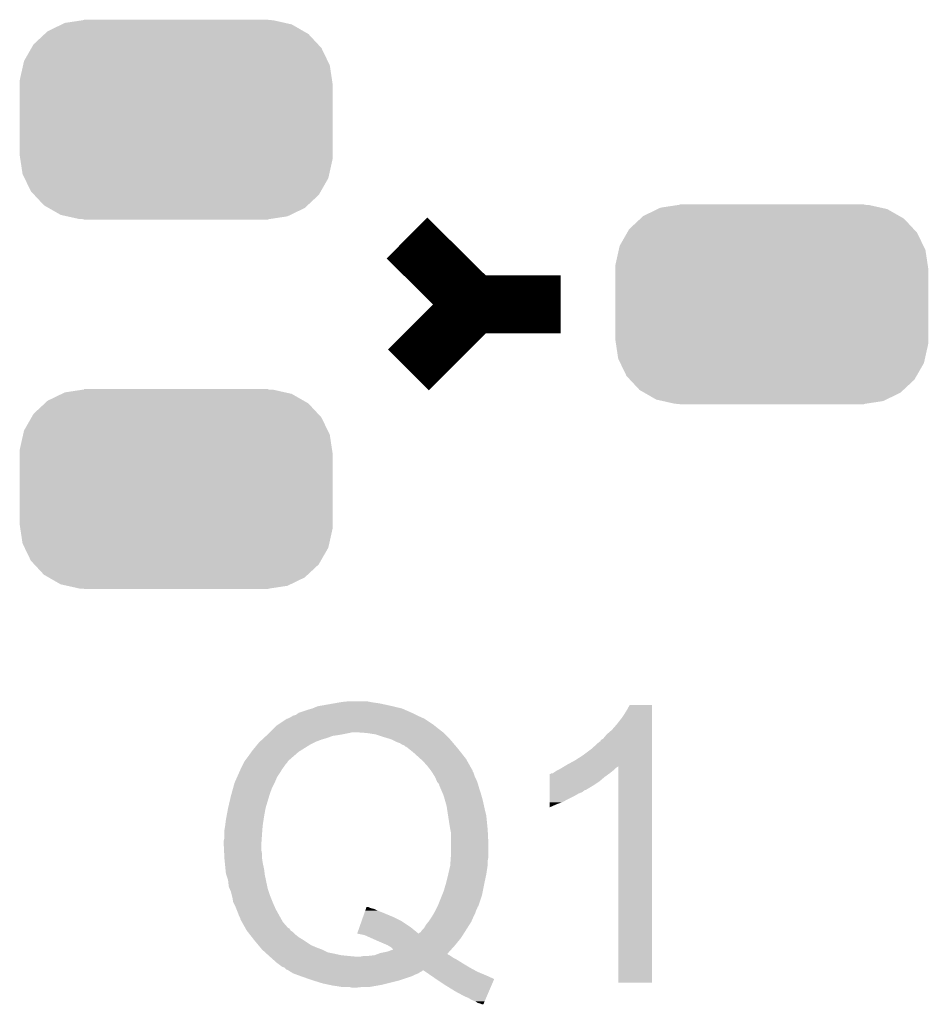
# Model space of a CAD drawing. Extents: x -1.3 to 24.2, y -3.9 to 39.2.
# Tile 5 of 21: x 7.5 to 10.7, y 6.7 to 10.1. Entities that reach past the tile are written whole.
import ezdxf

# ---------------------------------------------------------------- set-up
doc = ezdxf.new("R2010")
doc.units = 0
doc.layers.get('0').update_dxf_attribs({"linetype": 'CONTINUOUS'})
doc.layers.add('GNSS_MAX_3_CLICK_V100_GTO', color=11, linetype='CONTINUOUS')
doc.layers.add('GNSS_MAX_3_CLICK_V100_GTS', color=8, linetype='CONTINUOUS')

# ---------------------------------------------------------------- blocks, each defined once
blk = doc.blocks.new('CUSTOM_64')
for points in [[(-0.391944, 0.340416), (-0.328824, 0.34996), (0.383606, 0.340416), (0.341002, 0.34996)], [(-0.328824, 0.34996), (-0.32512, 0.35052), (0.341002, 0.34996), (0.32512, 0.35052)], [(-0.32512, 0.35052), (-0.32512, 0.35179), (0.32512, 0.35052), (0.32512, 0.35179)], [(-0.452798, 0.31101), (-0.402768, 0.335186), (0.449132, 0.31101), (0.406952, 0.335186)], [(-0.402768, 0.335186), (-0.391944, 0.340416), (0.406952, 0.335186), (0.383606, 0.340416)], [(-0.502238, 0.26493), (-0.462918, 0.301578), (0.499748, 0.26493), (0.465588, 0.301578)], [(-0.462918, 0.301578), (-0.452798, 0.31101), (0.465588, 0.301578), (0.449132, 0.31101)], [(-0.535846, 0.206294), (-0.50957, 0.252138), (0.533824, 0.206294), (0.51167, 0.252138)], [(-0.50957, 0.252138), (-0.502238, 0.26493), (0.51167, 0.252138), (0.499748, 0.26493)], [(-0.55062, 0.140344), (-0.53921, 0.191284), (0.54878, 0.140344), (0.541076, 0.191284)], [(-0.53921, 0.191284), (-0.535846, 0.206294), (0.541076, 0.191284), (0.533824, 0.206294)], [(-0.55118, 0.12446), (-0.55062, 0.140344), (0.55118, 0.12446), (0.54878, 0.140344)], [(-0.55118, -0.12446), (-0.55118, 0.12446), (0.55118, -0.12446), (0.55118, 0.12446)], [(-0.548778, -0.140342), (-0.55118, -0.12446), (0.55062, -0.140342), (0.55118, -0.12446)], [(-0.541076, -0.191284), (-0.548778, -0.140342), (0.539208, -0.191284), (0.55062, -0.140342)], [(-0.533822, -0.206292), (-0.541076, -0.191284), (0.535846, -0.206292), (0.539208, -0.191284)], [(-0.51167, -0.252138), (-0.533822, -0.206292), (0.509568, -0.252138), (0.535846, -0.206292)], [(-0.499748, -0.264928), (-0.51167, -0.252138), (0.502238, -0.264928), (0.509568, -0.252138)], [(-0.46559, -0.301578), (-0.499748, -0.264928), (0.462916, -0.301578), (0.502238, -0.264928)], [(-0.449132, -0.31101), (-0.46559, -0.301578), (0.452798, -0.31101), (0.462916, -0.301578)], [(-0.406954, -0.335186), (-0.449132, -0.31101), (0.402766, -0.335186), (0.452798, -0.31101)], [(-0.383606, -0.340416), (-0.406954, -0.335186), (0.391944, -0.340416), (0.402766, -0.335186)], [(-0.341004, -0.34996), (-0.383606, -0.340416), (0.328822, -0.34996), (0.391944, -0.340416)], [(-0.32512, -0.35052), (-0.341004, -0.34996), (0.32512, -0.35052), (0.328822, -0.34996)], [(-0.32512, -0.35179), (-0.32512, -0.35052), (0.32512, -0.35179), (0.32512, -0.35052)]]:
    blk.add_solid(points)

msp = doc.modelspace()

# ---------------------------------------------------------------- linework, layer by layer
at = {"layer": 'GNSS_MAX_3_CLICK_V100_GTO', "const_width": 0.2032}
for points in [[(8.90778, 9.37768), (9.144, 9.144)], [(8.91286, 8.91286), (9.144, 9.144)], [(9.144, 9.144), (9.4488, 9.144)]]:
    msp.add_lwpolyline(points, dxfattribs=at)
at = {"layer": 'GNSS_MAX_3_CLICK_V100_GTO'}
for points in [[(8.575042, 7.7216), (8.592822, 7.72922), (8.889994, 7.7216), (8.857614, 7.72922)], [(8.592822, 7.72922), (8.607214, 7.73176), (8.857614, 7.72922), (8.84682, 7.73176)], [(8.607214, 7.73176), (8.650392, 7.73938), (8.84682, 7.73176), (8.811258, 7.73938)], [(8.650392, 7.73938), (8.664784, 7.74192), (8.811258, 7.73938), (8.79348, 7.74192)], [(8.664784, 7.74192), (8.679178, 7.74446), (8.79348, 7.74192), (8.77824, 7.74446)], [(8.679178, 7.74446), (8.704578, 7.747), (8.77824, 7.74446), (8.765542, 7.747)], [(9.679938, 7.711438), (9.69264, 7.734278), (9.771378, 7.711438), (9.77138, 7.734278)], [(9.69264, 7.734278), (9.692654, 7.7343), (9.77138, 7.734278), (9.692654, 7.7343)], [(8.502648, 7.69366), (8.506462, 7.696202), (8.95096, 7.69366), (8.945876, 7.696202)], [(8.506462, 7.696202), (8.516624, 7.698742), (8.945876, 7.696202), (8.940796, 7.698742)], [(8.516624, 7.698742), (8.523394, 7.70382), (8.940796, 7.698742), (8.93064, 7.70382)], [(8.523394, 7.70382), (8.526782, 7.70636), (8.93064, 7.70382), (8.924834, 7.70636)], [(8.526782, 7.70636), (8.55726, 7.71652), (8.924834, 7.70636), (8.90161, 7.71652)], [(8.55726, 7.71652), (8.575034, 7.721598), (8.90161, 7.71652), (8.890002, 7.721598)], [(8.575034, 7.721598), (8.575042, 7.7216), (8.890002, 7.721598), (8.889994, 7.7216)], [(9.6647, 7.68858), (9.679938, 7.711438), (9.771378, 7.68858), (9.771378, 7.711438)], [(8.44296, 7.65556), (8.44804, 7.66064), (9.01192, 7.65556), (9.00557, 7.66064)], [(8.44804, 7.66064), (8.45566, 7.66572), (9.00557, 7.66064), (8.99922, 7.66572)], [(8.45566, 7.66572), (8.478516, 7.680956), (8.99922, 7.66572), (8.976366, 7.680956)], [(8.478516, 7.680956), (8.478522, 7.68096), (8.976366, 7.680956), (8.973842, 7.68096)], [(8.478522, 7.68096), (8.482312, 7.683486), (8.973842, 7.68096), (8.97382, 7.683486)], [(8.482312, 7.683486), (8.486144, 7.68604), (8.97382, 7.683486), (8.968082, 7.68604)], [(8.486144, 7.68604), (8.488684, 7.686042), (8.968082, 7.68604), (8.968078, 7.686042)], [(8.488684, 7.686042), (8.498842, 7.691122), (8.968078, 7.686042), (8.956664, 7.691122)], [(8.498842, 7.691122), (8.502648, 7.69366), (8.956664, 7.691122), (8.95096, 7.69366)], [(9.629142, 7.6454), (9.64692, 7.665718), (9.771378, 7.6454), (9.771378, 7.665718)], [(9.64692, 7.665718), (9.6647, 7.68858), (9.771378, 7.665718), (9.771378, 7.68858)], [(8.403704, 7.61746), (8.412018, 7.62508), (8.62584, 7.61746), (8.646162, 7.62508)], [(8.412018, 7.62508), (8.414788, 7.62762), (8.646162, 7.62508), (8.66394, 7.62762)], [(8.414788, 7.62762), (8.41756, 7.63016), (8.66394, 7.62762), (8.67918, 7.63016)], [(8.41756, 7.63016), (8.42264, 7.63524), (8.67918, 7.63016), (8.70458, 7.63524)], [(8.42264, 7.63524), (8.42518, 7.63778), (8.70458, 7.63524), (8.714742, 7.63778)], [(8.42518, 7.63778), (8.44296, 7.65556), (9.034778, 7.63778), (9.01192, 7.65556)], [(8.730008, 7.637778), (8.72998, 7.63778), (9.03478, 7.637778), (9.034778, 7.63778)], [(8.76554, 7.63524), (8.730008, 7.637778), (9.03732, 7.63524), (9.03478, 7.637778)], [(8.798562, 7.630158), (8.76554, 7.63524), (9.042402, 7.630158), (9.03732, 7.63524)], [(8.82904, 7.62), (8.798562, 7.630158), (9.05256, 7.62), (9.042402, 7.630158)], [(9.598662, 7.614924), (9.61136, 7.630162), (9.771376, 7.614924), (9.771376, 7.630162)], [(9.61136, 7.630162), (9.629142, 7.6454), (9.771376, 7.630162), (9.771378, 7.6454)], [(8.36422, 7.57428), (8.380842, 7.594598), (8.53491, 7.57428), (8.56742, 7.594598)], [(8.380842, 7.594598), (8.38708, 7.60222), (8.56742, 7.594598), (8.58266, 7.60222)], [(8.38708, 7.60222), (8.38985, 7.60476), (8.58266, 7.60222), (8.58774, 7.60476)], [(8.38985, 7.60476), (8.39816, 7.612378), (8.58774, 7.60476), (8.608058, 7.612378)], [(8.39816, 7.612378), (8.403704, 7.61746), (8.608058, 7.612378), (8.62584, 7.61746)], [(8.85444, 7.61238), (8.82904, 7.62), (9.06018, 7.61238), (9.05256, 7.62)], [(8.874762, 7.60222), (8.85444, 7.61238), (9.068778, 7.60222), (9.06018, 7.61238)], [(8.882384, 7.599678), (8.874762, 7.60222), (9.070928, 7.599678), (9.068778, 7.60222)], [(8.89, 7.5946), (8.882384, 7.599678), (9.075226, 7.5946), (9.070928, 7.599678)], [(8.897622, 7.592056), (8.89, 7.5946), (9.077378, 7.592056), (9.075226, 7.5946)], [(8.902706, 7.58698), (8.897622, 7.592056), (9.081674, 7.58698), (9.077378, 7.592056)], [(9.55802, 7.57936), (9.585966, 7.60476), (9.771376, 7.57936), (9.771376, 7.60476)], [(9.585966, 7.60476), (9.5885, 7.604782), (9.771376, 7.60476), (9.771376, 7.604782)], [(9.5885, 7.604782), (9.588506, 7.607306), (9.771376, 7.604782), (9.771376, 7.607306)], [(9.588506, 7.607306), (9.593584, 7.612382), (9.771376, 7.607306), (9.771376, 7.612382)], [(9.593584, 7.612382), (9.598662, 7.614924), (9.771376, 7.612382), (9.771376, 7.614924)], [(8.34944, 7.55396), (8.360524, 7.5692), (8.509, 7.55396), (8.526782, 7.5692)], [(8.360524, 7.5692), (8.36422, 7.57428), (8.526782, 7.5692), (8.53491, 7.57428)], [(8.905244, 7.586976), (8.902706, 7.58698), (9.081676, 7.586976), (9.081674, 7.58698)], [(8.914766, 7.57936), (8.905244, 7.586976), (9.08812, 7.57936), (9.081676, 7.586976)], [(8.93064, 7.56666), (8.914766, 7.57936), (9.0981, 7.56666), (9.08812, 7.57936)], [(8.95604, 7.5438), (8.93064, 7.56666), (9.116062, 7.5438), (9.0981, 7.56666)], [(9.4996, 7.53872), (9.527538, 7.5565), (9.771374, 7.53872), (9.771376, 7.5565)], [(9.527538, 7.5565), (9.55802, 7.57936), (9.771376, 7.5565), (9.771376, 7.57936)], [(8.32739, 7.5184), (8.331202, 7.526022), (8.47598, 7.5184), (8.481062, 7.526022)], [(8.331202, 7.526022), (8.333742, 7.531104), (8.481062, 7.526022), (8.486142, 7.531104)], [(8.333742, 7.531104), (8.336282, 7.53618), (8.486142, 7.531104), (8.48868, 7.53618)], [(8.336282, 7.536182), (8.3439, 7.54634), (8.488682, 7.536182), (8.50029, 7.54634)], [(8.336282, 7.53618), (8.336282, 7.536182), (8.48868, 7.53618), (8.488682, 7.536182)], [(8.3439, 7.54634), (8.34944, 7.55396), (8.50029, 7.54634), (8.509, 7.55396)], [(8.956042, 7.543798), (8.95604, 7.5438), (9.116062, 7.543798), (9.116062, 7.5438)], [(8.97636, 7.523478), (8.956042, 7.543798), (9.12749, 7.523478), (9.116062, 7.543798)], [(8.992168, 7.503154), (8.97636, 7.523478), (9.13892, 7.503154), (9.12749, 7.523478)], [(9.463132, 7.518364), (9.47166, 7.52348), (9.771374, 7.518364), (9.771374, 7.52348)], [(9.47166, 7.52348), (9.4996, 7.53872), (9.771374, 7.52348), (9.771374, 7.53872)], [(8.30975, 7.480302), (8.316522, 7.495538), (8.450582, 7.480302), (8.46074, 7.495538)], [(8.316522, 7.495538), (8.32104, 7.5057), (8.46074, 7.495538), (8.466836, 7.5057)], [(8.32104, 7.5057), (8.32231, 7.50824), (8.466836, 7.5057), (8.46836, 7.50824)], [(8.32231, 7.50824), (8.32739, 7.5184), (8.46836, 7.50824), (8.47598, 7.5184)], [(8.99414, 7.500618), (8.992168, 7.503154), (9.138926, 7.500618), (9.13892, 7.503154)], [(8.994144, 7.500614), (8.99414, 7.500618), (9.138926, 7.500614), (9.138926, 7.500618)], [(8.99573, 7.498076), (8.994144, 7.500614), (9.14146, 7.498076), (9.138926, 7.500614)], [(9.005254, 7.48284), (8.99573, 7.498076), (9.14654, 7.48284), (9.14146, 7.498076)], [(9.41072, 7.4803), (9.410722, 7.49046), (9.60374, 7.4803), (9.617964, 7.49046)], [(9.410722, 7.49046), (9.413246, 7.490466), (9.617964, 7.49046), (9.617972, 7.490466)], [(9.413246, 7.490466), (9.415786, 7.493), (9.617972, 7.490466), (9.62152, 7.493)], [(9.415786, 7.493), (9.420866, 7.493004), (9.62152, 7.493), (9.621524, 7.493004)], [(9.420866, 7.493004), (9.436098, 7.503158), (9.621524, 7.493004), (9.634218, 7.503158)], [(9.436098, 7.503158), (9.436102, 7.50316), (9.634218, 7.503158), (9.63422, 7.50316)], [(9.436102, 7.50316), (9.446258, 7.50824), (9.63422, 7.50316), (9.6393, 7.50824)], [(9.446258, 7.50824), (9.450488, 7.510778), (9.6393, 7.50824), (9.641838, 7.510778)], [(9.450488, 7.510778), (9.458958, 7.51586), (9.641838, 7.510778), (9.64946, 7.51586)], [(9.458958, 7.51586), (9.463132, 7.518364), (9.64946, 7.51586), (9.651962, 7.518364)], [(9.652, 6.756422), (9.651962, 7.518364), (9.771358, 6.756422), (9.771374, 7.518364)], [(8.29578, 7.4422), (8.30072, 7.459982), (8.4328, 7.4422), (8.44169, 7.459982)], [(8.30072, 7.459982), (8.301848, 7.46252), (8.44169, 7.459982), (8.44296, 7.46252)], [(8.301848, 7.46252), (8.30975, 7.480302), (8.44296, 7.46252), (8.450582, 7.480302)], [(9.00684, 7.4803), (9.005254, 7.48284), (9.14781, 7.4803), (9.14654, 7.48284)], [(9.010108, 7.47268), (9.00684, 7.4803), (9.15162, 7.47268), (9.14781, 7.4803)], [(9.014462, 7.46252), (9.010108, 7.47268), (9.155686, 7.46252), (9.15162, 7.47268)], [(9.017002, 7.45998), (9.014462, 7.46252), (9.156702, 7.45998), (9.155686, 7.46252)], [(9.019542, 7.457436), (9.017002, 7.45998), (9.15743, 7.457436), (9.156702, 7.45998)], [(9.02208, 7.452356), (9.019542, 7.457436), (9.15888, 7.452356), (9.15743, 7.457436)], [(9.022082, 7.449816), (9.02208, 7.452356), (9.159606, 7.449816), (9.15888, 7.452356)], [(9.410714, 7.44982), (9.410716, 7.46506), (9.563102, 7.44982), (9.58596, 7.46506)], [(9.410716, 7.46506), (9.41072, 7.4803), (9.58596, 7.46506), (9.60374, 7.4803)], [(8.28802, 7.41426), (8.290136, 7.42188), (8.422892, 7.41426), (8.425178, 7.42188)], [(8.290136, 7.42188), (8.29578, 7.4422), (8.425178, 7.42188), (8.4328, 7.4422)], [(9.025348, 7.4422), (9.022082, 7.449816), (9.16178, 7.4422), (9.159606, 7.449816)], [(9.03188, 7.42696), (9.025348, 7.4422), (9.16686, 7.42696), (9.16178, 7.4422)], [(9.037322, 7.41426), (9.03188, 7.42696), (9.17049, 7.41426), (9.16686, 7.42696)], [(9.410706, 7.41172), (9.410708, 7.42188), (9.49452, 7.41172), (9.512298, 7.42188)], [(9.410708, 7.42188), (9.41071, 7.42696), (9.512298, 7.42188), (9.525, 7.42696)], [(9.41071, 7.43458), (9.410714, 7.44982), (9.537696, 7.43458), (9.563102, 7.44982)], [(9.41071, 7.434576), (9.41071, 7.43458), (9.535154, 7.434576), (9.537696, 7.43458)], [(9.41071, 7.42696), (9.41071, 7.434576), (9.525, 7.42696), (9.535154, 7.434576)], [(8.27786, 7.371082), (8.28802, 7.41426), (8.40994, 7.371082), (8.422892, 7.41426)], [(9.038774, 7.40918), (9.037322, 7.41426), (9.17194, 7.40918), (9.17049, 7.41426)], [(9.044578, 7.38886), (9.038774, 7.40918), (9.17702, 7.38886), (9.17194, 7.40918)], [(9.04748, 7.3787), (9.044578, 7.38886), (9.179278, 7.3787), (9.17702, 7.38886)], [(9.4107, 7.38378), (9.410702, 7.3914), (9.43356, 7.38378), (9.45388, 7.3914)], [(9.4107, 7.373654), (9.4107, 7.38378), (9.4107, 7.373654), (9.43356, 7.38378)], [(9.410702, 7.3914), (9.410706, 7.41172), (9.45388, 7.3914), (9.49452, 7.41172)], [(8.27262, 7.34314), (8.27786, 7.37108), (8.40486, 7.34314), (8.409938, 7.37108)], [(8.27786, 7.37108), (8.27786, 7.371082), (8.409938, 7.37108), (8.40994, 7.371082)], [(9.049434, 7.366), (9.04748, 7.3787), (9.1821, 7.366), (9.179278, 7.3787)], [(9.052562, 7.345678), (9.049434, 7.366), (9.18718, 7.345678), (9.1821, 7.366)], [(8.2677, 7.31012), (8.27024, 7.330438), (8.39978, 7.31012), (8.402904, 7.330438)], [(8.27024, 7.330438), (8.27262, 7.34314), (8.402904, 7.330438), (8.40486, 7.34314)], [(9.05764, 7.31266), (9.052562, 7.345678), (9.190482, 7.31266), (9.18718, 7.345678)], [(8.26516, 7.294882), (8.2677, 7.31012), (8.398606, 7.294882), (8.39978, 7.31012)], [(8.26516, 7.2771), (8.26516, 7.294882), (8.39724, 7.2771), (8.398606, 7.294882)], [(9.06018, 7.29742), (9.05764, 7.31266), (9.192006, 7.29742), (9.190482, 7.31266)], [(9.060688, 7.29488), (9.06018, 7.29742), (9.19226, 7.29488), (9.192006, 7.29742)], [(9.06272, 7.284718), (9.060688, 7.29488), (9.19277, 7.284718), (9.19226, 7.29488)], [(9.06272, 7.24408), (9.06272, 7.284718), (9.1948, 7.24408), (9.19277, 7.284718)], [(8.26262, 7.256782), (8.26516, 7.266942), (8.395788, 7.256782), (8.396514, 7.266942)], [(8.26262, 7.24154), (8.26262, 7.256782), (8.3947, 7.24154), (8.395788, 7.256782)], [(8.26516, 7.266942), (8.26516, 7.2771), (8.396514, 7.266942), (8.39724, 7.2771)], [(9.06272, 7.20344), (9.06272, 7.24408), (9.1948, 7.20344), (9.1948, 7.24408)], [(8.26351, 7.223762), (8.26262, 7.24154), (8.3947, 7.223762), (8.3947, 7.24154)], [(8.264144, 7.211062), (8.26351, 7.223762), (8.39724, 7.211062), (8.3947, 7.223762)], [(8.264906, 7.195822), (8.264144, 7.211062), (8.39724, 7.195822), (8.39724, 7.211062)], [(8.26516, 7.19074), (8.264906, 7.195822), (8.397966, 7.19074), (8.39724, 7.195822)], [(8.266432, 7.17804), (8.26516, 7.19074), (8.39978, 7.17804), (8.397966, 7.19074)], [(8.268718, 7.155178), (8.266432, 7.17804), (8.40486, 7.155178), (8.39978, 7.17804)], [(9.06036, 7.170418), (9.061448, 7.185658), (9.19226, 7.170418), (9.19226, 7.185658)], [(9.061448, 7.185658), (9.062356, 7.198358), (9.19226, 7.185658), (9.1948, 7.198358)], [(9.062356, 7.198358), (9.06272, 7.20344), (9.1948, 7.198358), (9.1948, 7.20344)], [(8.27024, 7.139942), (8.268718, 7.155178), (8.406766, 7.139942), (8.40486, 7.155178)], [(8.271934, 7.13486), (8.27024, 7.139942), (8.4074, 7.13486), (8.406766, 7.139942)], [(9.053146, 7.1374), (9.06018, 7.167878), (9.18718, 7.1374), (9.191868, 7.167878)], [(9.06018, 7.167878), (9.06036, 7.170418), (9.191868, 7.167878), (9.19226, 7.170418)], [(8.277858, 7.117082), (8.271934, 7.13486), (8.411144, 7.117082), (8.4074, 7.13486)], [(8.2804, 7.094224), (8.277858, 7.117082), (8.415956, 7.094224), (8.411144, 7.117082)], [(9.04494, 7.104382), (9.05256, 7.13486), (9.180104, 7.104382), (9.186634, 7.13486)], [(9.05256, 7.13486), (9.053146, 7.1374), (9.186634, 7.13486), (9.18718, 7.1374)], [(8.283666, 7.086602), (8.2804, 7.094224), (8.41756, 7.086602), (8.415956, 7.094224)], [(8.288018, 7.076442), (8.283666, 7.086602), (8.420948, 7.076442), (8.41756, 7.086602)], [(8.291196, 7.063738), (8.288018, 7.076442), (8.42518, 7.063738), (8.420948, 7.076442)], [(9.031224, 7.06374), (9.037322, 7.07898), (9.171938, 7.06374), (9.174986, 7.07898)], [(9.037322, 7.07898), (9.044176, 7.10184), (9.174986, 7.07898), (9.17956, 7.10184)], [(9.044176, 7.10184), (9.04494, 7.104382), (9.17956, 7.10184), (9.180104, 7.104382)], [(8.2931, 7.05612), (8.291196, 7.063738), (8.428228, 7.05612), (8.42518, 7.063738)], [(8.29564, 7.040882), (8.2931, 7.05612), (8.434324, 7.040882), (8.428228, 7.05612)], [(8.296912, 7.03834), (8.29564, 7.040882), (8.43534, 7.03834), (8.434324, 7.040882)], [(8.30326, 7.02564), (8.296912, 7.03834), (8.440984, 7.02564), (8.43534, 7.03834)], [(9.017, 7.02818), (9.031224, 7.06374), (9.160082, 7.02818), (9.171938, 7.06374)], [(8.307326, 7.015478), (8.30326, 7.02564), (8.4455, 7.015478), (8.440984, 7.02564)], [(8.31342, 7.00024), (8.307326, 7.015478), (8.453966, 7.00024), (8.4455, 7.015478)], [(8.757514, 7.00024), (8.761082, 7.0104), (8.82904, 7.00024), (8.80364, 7.0104)], [(8.761082, 7.0104), (8.762866, 7.015482), (8.80364, 7.0104), (8.793478, 7.015482)], [(8.762866, 7.015482), (8.763758, 7.01802), (8.793478, 7.015482), (8.783322, 7.01802)], [(8.763758, 7.01802), (8.764648, 7.02056), (8.783322, 7.01802), (8.7757, 7.02056)], [(8.764648, 7.02056), (8.765536, 7.023084), (8.7757, 7.02056), (8.77065, 7.023084)], [(8.765536, 7.023084), (8.770616, 7.0231), (8.77065, 7.023084), (8.770616, 7.0231)], [(8.99813, 6.99262), (9.003936, 7.00278), (9.144, 6.99262), (9.14908, 7.00278)], [(9.003936, 7.00278), (9.00684, 7.007862), (9.14908, 7.00278), (9.150774, 7.007862)], [(9.00684, 7.007862), (9.008108, 7.010398), (9.150774, 7.007862), (9.15162, 7.010398)], [(9.008108, 7.010398), (9.010648, 7.01548), (9.15162, 7.010398), (9.15416, 7.01548)], [(9.010648, 7.01548), (9.014456, 7.023096), (9.15416, 7.01548), (9.1567, 7.023096)], [(9.014456, 7.023096), (9.015728, 7.025638), (9.1567, 7.023096), (9.159236, 7.025638)], [(9.015728, 7.025638), (9.017, 7.02818), (9.159236, 7.025638), (9.160082, 7.02818)], [(8.31596, 6.992622), (8.31342, 7.00024), (8.458198, 6.992622), (8.453966, 7.00024)], [(8.321038, 6.982464), (8.31596, 6.992622), (8.463842, 6.982464), (8.458198, 6.992622)], [(8.32104, 6.979926), (8.321038, 6.982464), (8.465252, 6.979926), (8.463842, 6.982464)], [(8.326758, 6.969762), (8.32104, 6.979926), (8.470898, 6.969762), (8.465252, 6.979926)], [(8.338186, 6.949442), (8.326758, 6.969762), (8.488678, 6.949442), (8.470898, 6.969762)], [(8.74057, 6.95198), (8.747704, 6.9723), (8.92048, 6.95198), (8.889998, 6.9723)], [(8.747704, 6.9723), (8.753056, 6.98754), (8.889998, 6.9723), (8.85952, 6.98754)], [(8.753056, 6.98754), (8.757514, 7.00024), (8.85952, 6.98754), (8.82904, 7.00024)], [(8.976358, 6.962138), (8.982454, 6.96976), (9.128986, 6.962138), (9.133838, 6.96976)], [(8.982454, 6.96976), (8.98652, 6.97484), (9.133838, 6.96976), (9.136096, 6.97484)], [(8.98652, 6.97484), (8.99668, 6.99008), (9.136096, 6.97484), (9.14287, 6.99008)], [(8.99668, 6.99008), (8.99813, 6.99262), (9.14287, 6.99008), (9.144, 6.99262)], [(8.339614, 6.946902), (8.338186, 6.949442), (8.493754, 6.946902), (8.488678, 6.949442)], [(8.343898, 6.939282), (8.339614, 6.946902), (8.498838, 6.939282), (8.493754, 6.946902)], [(8.347892, 6.9342), (8.343898, 6.939282), (8.50646, 6.9342), (8.498838, 6.939282)], [(8.35388, 6.92658), (8.347892, 6.9342), (8.51408, 6.92658), (8.50646, 6.9342)], [(8.732548, 6.92913), (8.74057, 6.95198), (8.948404, 6.92913), (8.92048, 6.95198)], [(8.95096, 6.931658), (8.956034, 6.934198), (9.109592, 6.931658), (9.111208, 6.934198)], [(8.956034, 6.934198), (8.96112, 6.94182), (9.111208, 6.934198), (9.116058, 6.94182)], [(8.96112, 6.94182), (8.968738, 6.949438), (9.116058, 6.94182), (9.120906, 6.949438)], [(8.968738, 6.949438), (8.976358, 6.962138), (9.120906, 6.949438), (9.128986, 6.962138)], [(8.361862, 6.91642), (8.35388, 6.92658), (8.52678, 6.91642), (8.51408, 6.92658)], [(8.36785, 6.9088), (8.361862, 6.91642), (8.539482, 6.9088), (8.52678, 6.91642)], [(8.37184, 6.90372), (8.36785, 6.9088), (8.547102, 6.90372), (8.539482, 6.9088)], [(8.38454, 6.888482), (8.37184, 6.90372), (8.569958, 6.888482), (8.547102, 6.90372)], [(8.732544, 6.929116), (8.732548, 6.92913), (9.107974, 6.929116), (9.107982, 6.92913)], [(8.757922, 6.924038), (8.732544, 6.929116), (9.104742, 6.924038), (9.107974, 6.929116)], [(8.78078, 6.91388), (8.757922, 6.924038), (9.09828, 6.91388), (9.104742, 6.924038)], [(8.80364, 6.90372), (8.78078, 6.91388), (9.089966, 6.90372), (9.09828, 6.91388)], [(8.8392, 6.88848), (8.80364, 6.90372), (9.077496, 6.88848), (9.089966, 6.90372)], [(8.948404, 6.92913), (8.95096, 6.931658), (9.107982, 6.92913), (9.109592, 6.931658)], [(8.39089, 6.88086), (8.38454, 6.888482), (8.58774, 6.88086), (8.569958, 6.888482)], [(8.397238, 6.873242), (8.39089, 6.88086), (8.608056, 6.873242), (8.58774, 6.88086)], [(8.397242, 6.87324), (8.397238, 6.873242), (8.60806, 6.87324), (8.608056, 6.873242)], [(8.408414, 6.863082), (8.397242, 6.87324), (8.628378, 6.863082), (8.60806, 6.87324)], [(8.414006, 6.858), (8.408414, 6.863082), (8.65378, 6.858), (8.628378, 6.863082)], [(8.813798, 6.860538), (8.839198, 6.86562), (9.052352, 6.860538), (9.056966, 6.86562)], [(8.839198, 6.86562), (8.859488, 6.873228), (9.056966, 6.86562), (9.063874, 6.873228)], [(8.84343, 6.885942), (8.8392, 6.88848), (9.07542, 6.885942), (9.077496, 6.88848)], [(8.851902, 6.880858), (8.84343, 6.885942), (9.070802, 6.880858), (9.07542, 6.885942)], [(8.859488, 6.873228), (8.851902, 6.880858), (9.063874, 6.873228), (9.070802, 6.880858)], [(8.419594, 6.85292), (8.414006, 6.858), (8.67664, 6.85292), (8.65378, 6.858)], [(8.422388, 6.85038), (8.419594, 6.85292), (8.70204, 6.85038), (8.67664, 6.85292)], [(8.42518, 6.84784), (8.422388, 6.85038), (8.72998, 6.84784), (8.70204, 6.85038)], [(8.430896, 6.84276), (8.42518, 6.84784), (9.072882, 6.84276), (9.065262, 6.84784)], [(8.43661, 6.83768), (8.430896, 6.84276), (9.083038, 6.83768), (9.072882, 6.84276)], [(8.44804, 6.82752), (8.43661, 6.83768), (9.099296, 6.82752), (9.083038, 6.83768)], [(8.742678, 6.84784), (8.755378, 6.85038), (9.065262, 6.84784), (9.06145, 6.85038)], [(8.770618, 6.85038), (8.79346, 6.852918), (9.06145, 6.85038), (9.057642, 6.852918)], [(8.79346, 6.852918), (8.793478, 6.85292), (9.057642, 6.852918), (9.05764, 6.85292)], [(8.793478, 6.85292), (8.800246, 6.855458), (9.05764, 6.85292), (9.052564, 6.855458)], [(8.800246, 6.855458), (8.806984, 6.857984), (9.052564, 6.855458), (9.050034, 6.857984)], [(8.806984, 6.857984), (8.813798, 6.860538), (9.050034, 6.857984), (9.052352, 6.860538)], [(8.451428, 6.82498), (8.44804, 6.82752), (9.10336, 6.82498), (9.099296, 6.82752)], [(8.468358, 6.812282), (8.451428, 6.82498), (9.124524, 6.812282), (9.10336, 6.82498)], [(8.475976, 6.80974), (8.468358, 6.812282), (9.12876, 6.80974), (9.124524, 6.812282)], [(8.483594, 6.802126), (8.475976, 6.80974), (9.14272, 6.802126), (9.12876, 6.80974)], [(8.486136, 6.80212), (8.483594, 6.802126), (9.14273, 6.80212), (9.14272, 6.802126)], [(8.490202, 6.79958), (8.486136, 6.80212), (9.147388, 6.79958), (9.14273, 6.80212)], [(8.490212, 6.799574), (8.490202, 6.79958), (8.963654, 6.799574), (8.966196, 6.79958)], [(8.49427, 6.797038), (8.490212, 6.799574), (8.961116, 6.797038), (8.963654, 6.799574)], [(8.498336, 6.794498), (8.49427, 6.797038), (8.956038, 6.794498), (8.961116, 6.797038)], [(8.506458, 6.789422), (8.498336, 6.794498), (8.948422, 6.789422), (8.956038, 6.794498)], [(8.973586, 6.7945), (8.966196, 6.79958), (9.1567, 6.7945), (9.147388, 6.79958)], [(8.992062, 6.7818), (8.973586, 6.7945), (9.18718, 6.7818), (9.1567, 6.7945)], [(8.506464, 6.78942), (8.506458, 6.789422), (8.94842, 6.78942), (8.948422, 6.789422)], [(8.520008, 6.78434), (8.506464, 6.78942), (8.93572, 6.78434), (8.94842, 6.78942)], [(8.52678, 6.7818), (8.520008, 6.78434), (8.930638, 6.7818), (8.93572, 6.78434)], [(8.533978, 6.77926), (8.52678, 6.7818), (8.925558, 6.77926), (8.930638, 6.7818)], [(8.56996, 6.76656), (8.533978, 6.77926), (8.887454, 6.76656), (8.925558, 6.77926)], [(8.578082, 6.764022), (8.56996, 6.76656), (8.87984, 6.764022), (8.887454, 6.76656)], [(8.610602, 6.75386), (8.578082, 6.764022), (8.839196, 6.75386), (8.87984, 6.764022)], [(9.00684, 6.77164), (8.992062, 6.7818), (9.209492, 6.77164), (9.18718, 6.7818)], [(9.01068, 6.76908), (9.00684, 6.77164), (9.215112, 6.76908), (9.209492, 6.77164)], [(9.04494, 6.74624), (9.01068, 6.76908), (9.205318, 6.74624), (9.215112, 6.76908)], [(8.63431, 6.74878), (8.610602, 6.75386), (8.81888, 6.74878), (8.839196, 6.75386)], [(8.646162, 6.74624), (8.63431, 6.74878), (8.804486, 6.74624), (8.81888, 6.74878)], [(8.66394, 6.7437), (8.646162, 6.74624), (8.790092, 6.7437), (8.804486, 6.74624)], [(8.679178, 6.74116), (8.66394, 6.7437), (8.775698, 6.74116), (8.790092, 6.7437)], [(8.714738, 6.73862), (8.704578, 6.74116), (8.727438, 6.73862), (8.7503, 6.74116)], [(9.07796, 6.72592), (9.04494, 6.74624), (9.196606, 6.72592), (9.205318, 6.74624)], [(9.110978, 6.70814), (9.07796, 6.72592), (9.188982, 6.70814), (9.196606, 6.72592)], [(9.771358, 6.7564), (9.652, 6.756422), (9.771358, 6.7564), (9.771358, 6.756422)], [(9.123682, 6.70306), (9.110978, 6.70814), (9.186804, 6.70306), (9.188982, 6.70814)], [(9.136378, 6.69544), (9.123682, 6.70306), (9.183538, 6.69544), (9.186804, 6.70306)], [(9.14908, 6.69036), (9.136378, 6.69544), (9.18136, 6.69036), (9.183538, 6.69544)], [(9.156696, 6.685282), (9.14908, 6.69036), (9.179182, 6.685282), (9.18136, 6.69036)], [(9.166858, 6.682742), (9.156696, 6.685282), (9.178092, 6.682742), (9.179182, 6.685282)], [(9.171936, 6.680202), (9.166858, 6.682742), (9.177004, 6.680202), (9.178092, 6.682742)], [(9.177004, 6.6802), (9.171936, 6.680202), (9.177004, 6.6802), (9.177004, 6.680202)]]:
    msp.add_solid(points, dxfattribs=at)

# ---------------------------------------------------------------- block references
at = {"layer": 'GNSS_MAX_3_CLICK_V100_GTS'}
for p in [(8.09498, 9.79424), (10.19302, 9.144), (8.09498, 8.49376)]:
    msp.add_blockref('CUSTOM_64', p, dxfattribs=at)

doc.saveas('drawing.dxf')
